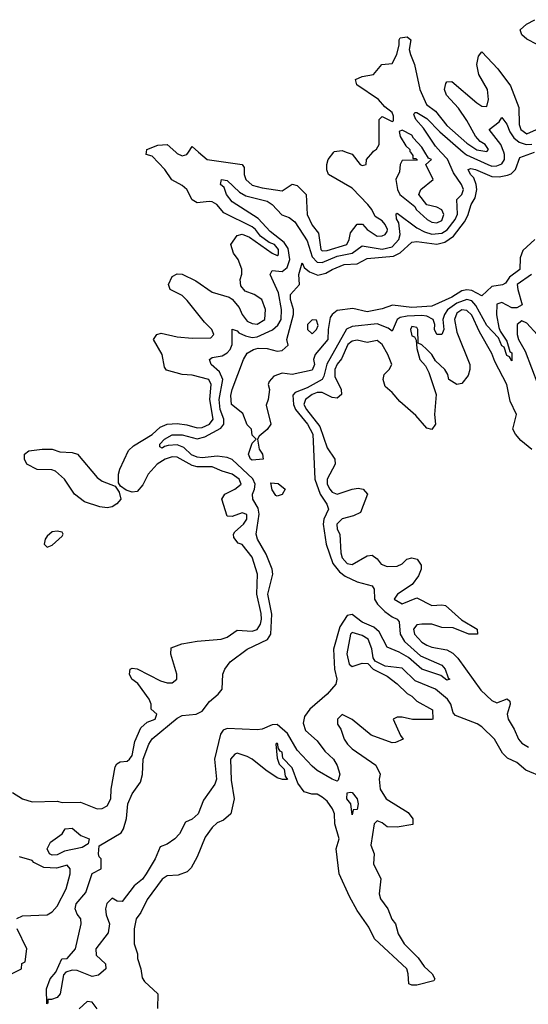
# Model space of a CAD drawing. Header units: inches. Extents: x 2601682 to 2755810, y 449311 to 584050.
# Tile 111 of 256: x 2656939 to 2658976, y 466588 to 470530. Entities that reach past the tile are written whole.
import ezdxf

# ---------------------------------------------------------------- set-up
doc = ezdxf.new("R2010")
doc.units = ezdxf.units.IN
doc.header["$MEASUREMENT"] = 0
doc.layers.add('C6456', color=7, linetype='Continuous')
doc.layers.add('C6457', color=7, linetype='Continuous')

msp = doc.modelspace()

# ---------------------------------------------------------------- linework, layer by layer
at = {"layer": 'C6456', "color": 2}
for points, elevation in [([(2656910, 467436), (2656950, 467411.3), (2656990, 467398), (2657090, 467401), (2657110, 467396), (2657183.1, 467396.9), (2657250, 467371), (2657270, 467371.3), (2657290, 467382), (2657304, 467410), (2657305.2, 467450), (2657321.2, 467538.8), (2657328.9, 467551.1), (2657341.2, 467558.8), (2657370, 467561), (2657379, 467570), (2657390, 467584.7), (2657400.1, 467639.9), (2657424.8, 467695.2), (2657450, 467718), (2657482, 467730), (2657488, 467750), (2657466, 467770), (2657466, 467790), (2657458, 467810), (2657412, 467872), (2657389, 467890), (2657379, 467910), (2657382, 467930), (2657390, 467933.4), (2657410, 467930.5), (2657503.6, 467883.6), (2657530, 467875.5), (2657550, 467874.8), (2657569, 467890), (2657569.2, 467910), (2657544, 467990), (2657545.2, 468014.8), (2657588.9, 468031.1), (2657650, 468042), (2657746, 468050), (2657770, 468058), (2657810, 468086), (2657870, 468082.4), (2657890, 468088.5), (2657902.9, 468110), (2657907.3, 468130), (2657906.8, 468153.2), (2657889.4, 468230), (2657892, 468310), (2657870, 468378), (2657830, 468428.7), (2657813.6, 468433.6), (2657796.4, 468456.4), (2657795.3, 468470), (2657800.2, 468479.8), (2657835.1, 468510), (2657849.2, 468530), (2657849, 468549), (2657830, 468555.6), (2657790, 468541.2), (2657770, 468542), (2657749.3, 468610), (2657761.2, 468630), (2657801.2, 468650), (2657826, 468670), (2657818.4, 468690), (2657790, 468711.1), (2657750, 468722), (2657710, 468740.4), (2657650, 468740.3), (2657630, 468744.7), (2657570, 468778.3), (2657550, 468780.4), (2657521.6, 468770), (2657490.4, 468750), (2657454, 468710), (2657432.9, 468667.1), (2657410, 468640.9), (2657390, 468638), (2657366.3, 468646.3), (2657342.7, 468662.7), (2657335.5, 468675.5), (2657334.7, 468710), (2657340.5, 468730), (2657375.4, 468804.6), (2657395.5, 468824.5), (2657470, 468868.8), (2657501.2, 468898.8), (2657530, 468910.3), (2657570, 468913.1), (2657608.3, 468908.3), (2657650, 468896), (2657670, 468896.9), (2657699.6, 468910), (2657714.5, 468930), (2657700.5, 469010), (2657706.6, 469070), (2657696, 469090), (2657630, 469106.6), (2657590, 469109.5), (2657526.6, 469126.6), (2657519, 469139), (2657509.3, 469190), (2657475.3, 469250), (2657488, 469270), (2657505.2, 469274.8), (2657570, 469260.5), (2657630, 469255.5), (2657704, 469256), (2657717.2, 469270), (2657709, 469290), (2657678.9, 469318.9), (2657610, 469405.2), (2657590, 469425.2), (2657542, 469450), (2657535.3, 469470), (2657550, 469502), (2657570, 469512), (2657590, 469511.3), (2657644.5, 469484.5), (2657710, 469439.1), (2657778.5, 469418.5), (2657790.7, 469410.7), (2657818.4, 469378.4), (2657830.7, 469350), (2657850, 469323), (2657870, 469313.4), (2657890, 469310.7), (2657921.2, 469330), (2657924, 469370), (2657908.7, 469410), (2657878, 469430), (2657842.7, 469442.7), (2657824.7, 469464.7), (2657822, 469490), (2657828.4, 469511.6), (2657828.4, 469531.6), (2657814, 469570), (2657794.8, 469594.8), (2657785.2, 469630), (2657810, 469666), (2657830, 469671), (2657858.8, 469658.8), (2657950, 469595.5), (2657970, 469586.4), (2657976, 469590), (2657975.8, 469610), (2657959.5, 469630), (2657938.6, 469638.6), (2657903, 469663), (2657883.7, 469690), (2657870, 469700.7), (2657756.1, 469756.1), (2657729, 469790), (2657710, 469800.9), (2657698, 469802), (2657650, 469797.2), (2657630, 469808.7), (2657609.2, 469850), (2657590, 469866), (2657548.2, 469888.2), (2657520.9, 469930), (2657470, 469984), (2657446, 469990), (2657447.3, 470000)], 10), ([(2658988.8, 469510), (2658931.5, 469470), (2658933.2, 469450), (2658951.5, 469388.5), (2658930, 469376.9), (2658910, 469376.4), (2658870, 469397.6), (2658849.1, 469390.9), (2658847.9, 469347.9), (2658858, 469298), (2658862.8, 469282.8), (2658890, 469242.8), (2658902, 469202), (2658910, 469196), (2658910, 469164), (2658900.4, 469180.4), (2658890, 469185.2), (2658878.9, 469218.9), (2658870, 469224.5), (2658856.2, 469256.2), (2658810, 469306.3), (2658766.1, 469386.1), (2658750, 469403.9), (2658730, 469409.8), (2658690, 469394.6), (2658652.2, 469367.8), (2658639.6, 469350), (2658633.1, 469330), (2658637, 469290), (2658630, 469269.4), (2658609.6, 469270), (2658600.5, 469290), (2658601.6, 469310), (2658595.1, 469330), (2658570, 469343.1), (2658550, 469345.5), (2658490, 469343.4), (2658462.1, 469337.9), (2658450.2, 469329.8), (2658430, 469282.7), (2658415.2, 469295.2), (2658370, 469312), (2658270, 469301.5), (2658248.4, 469291.6), (2658169.5, 469150.5), (2658157.6, 469102.4), (2658150.2, 469089.8), (2658090, 469056.1), (2658042.6, 469037.4), (2658033.4, 469026.6), (2658036, 468990), (2658043.5, 468970), (2658091.3, 468910), (2658112.8, 468870), (2658120.7, 468690), (2658142.2, 468630), (2658168.9, 468590), (2658175.3, 468570), (2658157.7, 468530), (2658154.7, 468510), (2658165.8, 468430), (2658193.2, 468353.2), (2658220, 468320), (2658242.2, 468302.2), (2658290, 468279.3), (2658350, 468262.8), (2658358, 468250), (2658359.6, 468210), (2658371.6, 468190), (2658400.6, 468160.6), (2658430, 468138.7), (2658450.7, 468130), (2658459, 468119), (2658462.6, 468070), (2658480.2, 468040.2), (2658543.8, 467983.8), (2658630, 467946), (2658642.8, 467930), (2658654.8, 467894.8), (2658662, 467890), (2658650, 467885.2), (2658624.8, 467904.8), (2658550, 467929.7), (2658496.2, 467976.2), (2658458.3, 467998.3), (2658410, 468018.4), (2658378.6, 468078.6), (2658357.5, 468097.5), (2658310, 468118), (2658270, 468148), (2658250, 468144.7), (2658221.2, 468098.8), (2658195.5, 468010), (2658199.6, 467930), (2658208.8, 467890), (2658204.9, 467870), (2658170.1, 467829.9), (2658101.1, 467770), (2658079.9, 467740.1), (2658074.2, 467714.2), (2658084.2, 467684.2), (2658130, 467642.4), (2658161.5, 467601.5), (2658196.4, 467570), (2658210, 467544.7), (2658220.7, 467510), (2658214.8, 467485.2), (2658210, 467482), (2658190, 467489.2), (2658130, 467523.7), (2658110, 467540.9), (2658050, 467605.1), (2658012.1, 467672.1), (2657970, 467708), (2657950, 467706.9), (2657910, 467689.7), (2657890, 467686.6), (2657770, 467692), (2657754.4, 467685.6), (2657742.8, 467670), (2657719.5, 467570), (2657727, 467490), (2657721.1, 467470), (2657675.1, 467404.9), (2657654, 467350), (2657630, 467329.6), (2657603.4, 467316.6), (2657579.1, 467270), (2657560.7, 467250), (2657530, 467229.6), (2657502, 467218), (2657481.6, 467170), (2657446.4, 467110), (2657431.1, 467088.9), (2657397.5, 467062.5), (2657350, 466999.3), (2657330, 467001.2), (2657310, 467012.7), (2657288.1, 466991.9), (2657283, 466970), (2657286, 466946), (2657298.8, 466910), (2657294, 466874), (2657244, 466810), (2657245.2, 466785.2), (2657282.8, 466750), (2657284.7, 466730), (2657255.3, 466704.7), (2657230, 466699), (2657170, 466722.9), (2657150, 466724.5), (2657123.5, 466716.5), (2657114.4, 466705.6), (2657101, 466630), (2657090, 466615.3), (2657067.3, 466607.3), (2657052.7, 466607.3), (2657052.7, 466592.7), (2657048, 466590), (2657047, 466650), (2657060.9, 466690), (2657083.7, 466716.3), (2657108, 466770), (2657130, 466771), (2657162.7, 466810), (2657185.2, 466910), (2657184, 466930), (2657169.5, 466949.5), (2657162, 466970), (2657166, 466990), (2657203.9, 467036.1), (2657230, 467112), (2657266, 467130), (2657266, 467170), (2657258, 467178), (2657255.3, 467190), (2657258, 467222), (2657345.2, 467274.8), (2657355.3, 467290), (2657367.5, 467332.5), (2657371.8, 467390), (2657389.6, 467430), (2657423, 467477), (2657431.6, 467508.4), (2657433.5, 467570), (2657456.9, 467630), (2657470, 467650.3), (2657570, 467733.4), (2657590, 467744.9), (2657646, 467750), (2657670, 467761), (2657699.6, 467800.4), (2657734.5, 467830), (2657749.6, 467850), (2657753, 467910), (2657760.5, 467930), (2657781.5, 467958.5), (2657850, 468010.3), (2657931.7, 468048.3), (2657944.8, 468070), (2657948.2, 468150), (2657932.8, 468230), (2657953.1, 468310), (2657949.8, 468330), (2657925.8, 468390), (2657892.1, 468450), (2657886.2, 468470), (2657898, 468550), (2657894.6, 468574.6), (2657873.3, 468610), (2657871.3, 468630), (2657879.8, 468650), (2657881.6, 468670), (2657872.4, 468692.4), (2657790, 468769.6), (2657770, 468777.6), (2657730, 468782.7), (2657670, 468776.4), (2657650, 468778.7), (2657627.9, 468787.9), (2657596.6, 468816.6), (2657570, 468828.4), (2657534.4, 468825.6), (2657518.5, 468821.5), (2657510, 468814), (2657500.2, 468820.2), (2657500.9, 468830), (2657519.5, 468850), (2657550, 468868), (2657590, 468868.4), (2657650, 468852.3), (2657680.2, 468859.8), (2657745, 468895), (2657756.4, 468910), (2657757.2, 468930), (2657741.8, 468970), (2657738.3, 469010), (2657752.7, 469090), (2657740, 469120), (2657706.6, 469150), (2657699.3, 469170), (2657710, 469177.1), (2657750, 469184.2), (2657770, 469196.5), (2657781.7, 469210), (2657789.7, 469230), (2657790, 469291), (2657810, 469284.9), (2657816.9, 469276.9), (2657843.8, 469263.8), (2657870, 469257.6), (2657890, 469260.2), (2657951.2, 469288.8), (2657973.5, 469306.5), (2657986, 469330), (2657987.9, 469370), (2657975.8, 469435.8), (2657942, 469510), (2657950, 469526), (2657990, 469522), (2658010, 469538.4), (2658020.6, 469570), (2658013.6, 469613.6), (2657997.9, 469637.9), (2657941.6, 469681.6), (2657894.2, 469734.2), (2657790, 469800.7), (2657767.8, 469830), (2657757.6, 469857.6), (2657744, 469870), (2657748, 469890), (2657770, 469886.8), (2657818.9, 469838.9), (2657844.9, 469824.9), (2657930, 469802.8), (2657950.1, 469790.1), (2657989.3, 469749.3), (2658017.6, 469737.6), (2658041.1, 469721.1), (2658090, 469644.4), (2658110, 469580.4), (2658130, 469559.2), (2658150, 469558), (2658210, 469583.2), (2658270, 469595.6), (2658310, 469624.2), (2658390, 469611.8), (2658430, 469621.2), (2658457.8, 469650), (2658462.5, 469670), (2658456.8, 469716.8), (2658447.7, 469732.3), (2658446.6, 469753.4), (2658450, 469754.8), (2658530, 469696.9), (2658560.3, 469680.3), (2658590, 469671.1), (2658630, 469675), (2658651, 469689), (2658683.1, 469730), (2658691.9, 469751.9), (2658689.6, 469810), (2658709.7, 469830.3), (2658716.3, 469850), (2658707.8, 469870), (2658676.3, 469916.3), (2658651.9, 469971.9), (2658626, 470000)], 6), ([(2657564.2, 470000), (2657570, 469994.8), (2657590, 469984.9), (2657609.2, 469990.8), (2657615.3, 470000)], 10), ([(2657655.8, 470000), (2657690.5, 469970.5), (2657830.7, 469950.7), (2657838, 469938), (2657838, 469910), (2657844.4, 469890), (2657870, 469867.2), (2657910, 469856.4), (2657990, 469844.7), (2658030, 469871.3), (2658050, 469866), (2658086, 469830), (2658090.8, 469750), (2658110, 469706.8), (2658135.2, 469675.2), (2658144.9, 469610), (2658150, 469604.9), (2658170, 469605.3), (2658249.2, 469630), (2658258.7, 469650), (2658263.6, 469676.4), (2658290, 469711.3), (2658311.3, 469711.3), (2658331, 469690), (2658370, 469663), (2658390, 469664.9), (2658402, 469670), (2658410, 469682), (2658411.6, 469690), (2658402.7, 469710), (2658390, 469725.2), (2658362.7, 469742.7), (2658349, 469770), (2658332.7, 469790), (2658270, 469856), (2658175.3, 469910), (2658169, 469929), (2658169, 469950), (2658174, 469970), (2658196.5, 470000)], 10), ([(2659002.4, 469650), (2658954.1, 469605.9), (2658942.7, 469577.2), (2658941.3, 469530), (2658901, 469499), (2658884.2, 469475.8), (2658871.8, 469468.2), (2658830, 469462.4), (2658790, 469425.1), (2658750, 469446.2), (2658730, 469448.7), (2658710, 469444.4), (2658670, 469419.7), (2658590, 469383.5), (2658510, 469378.3), (2658432.4, 469387.6), (2658390, 469372.7), (2658330, 469360.9), (2658273.2, 469373.2), (2658210, 469365.2), (2658191, 469350), (2658182.8, 469337.2), (2658174, 469290), (2658173, 469250), (2658122, 469190), (2658116, 469170), (2658119.1, 469150), (2658110, 469126.6), (2658030.4, 469109.6), (2657990, 469115.3), (2657957.3, 469102.7), (2657938.8, 469081.2), (2657934.8, 469070), (2657939.1, 469050), (2657934.8, 469010), (2657926.8, 468986.8), (2657944.7, 468910), (2657930, 468888.7), (2657898, 468862), (2657891.3, 468850), (2657898, 468810), (2657912, 468790), (2657914, 468770), (2657870, 468766), (2657864, 468770), (2657855.3, 468790), (2657870, 468834), (2657886, 468850), (2657870, 468866), (2657868, 468890), (2657850, 468908), (2657832.9, 468952.9), (2657787, 468990), (2657785.1, 469025.1), (2657789.6, 469049.6), (2657835.3, 469170), (2657850, 469194.8), (2657875.3, 469210), (2657894.4, 469214.4), (2657930, 469214), (2657970, 469202.8), (2657990, 469206), (2658013.6, 469226.4), (2658008.7, 469250), (2658036, 469350), (2658036, 469370), (2658023.5, 469410), (2658024.2, 469430), (2658059.3, 469470), (2658057, 469510), (2658070, 469556), (2658078.5, 469538.5), (2658099.9, 469519.9), (2658132.5, 469507.5), (2658165.3, 469514.7), (2658190, 469530.3), (2658238, 469550), (2658290, 469552.2), (2658330, 469573.4), (2658436.6, 469583.4), (2658463, 469597), (2658510, 469639.1), (2658530, 469641.6), (2658610, 469631.3), (2658640.8, 469639.2), (2658676.5, 469663.5), (2658719.8, 469720.2), (2658733.4, 469746.6), (2658746.6, 469790), (2658763.1, 469816.9), (2658769.8, 469850), (2658766.9, 469870), (2658756.9, 469896.9), (2658744.5, 469910), (2658735.3, 469930), (2658746, 469934), (2658764.7, 469930), (2658830, 469902.6), (2658859.1, 469900.9), (2658892.8, 469907.2), (2658906.9, 469913.1), (2658924.5, 469930), (2658941.6, 469978.4), (2659000.2, 470000)], 2), ([(2658247.1, 470000), (2658270, 469992), (2658302, 469950), (2658310, 469946), (2658326, 469950), (2658328, 469970), (2658353.4, 470000)], 10), ([(2658503.5, 470000), (2658514, 469986), (2658514, 469974), (2658526, 469974), (2658532, 469968), (2658470, 469966), (2658462, 469950), (2658459.6, 469920.4), (2658444.7, 469890), (2658451.3, 469850), (2658460.7, 469830), (2658522, 469782), (2658526.8, 469770), (2658571, 469730), (2658590, 469719.1), (2658610, 469716.3), (2658630, 469726), (2658638, 469750), (2658630, 469768.7), (2658610, 469779.3), (2658569, 469789), (2658538, 469830), (2658546, 469850), (2658595.3, 469890), (2658566, 469950), (2658588, 469970), (2658576, 469976), (2658561.5, 470000)], 10), ([(2658715, 470000), (2658728.4, 469988.4), (2658813, 469950), (2658830, 469944.1), (2658850, 469944.5), (2658870, 469952.4), (2658880.4, 469970), (2658880.8, 469990), (2658877.2, 470000)], 6), ([(2658989.5, 468809.5), (2658945.1, 468845.1), (2658924, 468870), (2658914, 468890), (2658929, 468950), (2658903.2, 469003.2), (2658889.3, 469070), (2658841.5, 469161.4), (2658830, 469193.2), (2658780, 469280), (2658750, 469347), (2658730, 469366.3), (2658710, 469368.2), (2658690, 469355.4), (2658680.2, 469330), (2658690, 469278.8), (2658742, 469150), (2658742, 469130), (2658734.6, 469105.4), (2658710, 469074), (2658689.3, 469069.3), (2658658, 469090), (2658654, 469110), (2658642, 469130), (2658604.1, 469164.1), (2658589, 469190), (2658570, 469209), (2658550, 469228.7), (2658535.3, 469235.3), (2658534, 469290), (2658530, 469297.2), (2658510, 469301.2), (2658503.8, 469290), (2658510, 469264.7), (2658519.8, 469259.8), (2658526.8, 469246.8), (2658530, 469214), (2658542, 469170), (2658564.1, 469144.1), (2658578, 469118), (2658606.8, 469030), (2658600.7, 468950), (2658604.7, 468910), (2658590, 468889), (2658570, 468895.3), (2658524.8, 468944.8), (2658461.2, 469001.2), (2658430, 469038), (2658402, 469062), (2658394, 469090), (2658399, 469110), (2658419, 469130), (2658429, 469150), (2658413.6, 469190), (2658390, 469229), (2658370, 469245.2), (2658330, 469237.2), (2658290, 469246.6), (2658270, 469242.9), (2658253.4, 469230), (2658227.4, 469172.6), (2658210, 469151.5), (2658200.8, 469130), (2658200.9, 469100.9), (2658226.4, 469050), (2658227.7, 469030), (2658210, 469014.5), (2658190, 469017.6), (2658150, 469037.7), (2658130, 469036.8), (2658110, 469029.7), (2658084.2, 469010), (2658077.4, 468990), (2658087.6, 468970), (2658141.4, 468901.4), (2658170, 468816), (2658201, 468770), (2658202.8, 468750), (2658170.6, 468690), (2658170.5, 468670), (2658180.4, 468650), (2658190, 468638), (2658210, 468630.6), (2658270, 468651), (2658294.4, 468654.4), (2658314, 468650), (2658332, 468630), (2658303.5, 468556.5), (2658276.3, 468543.7), (2658230, 468531.5), (2658208.5, 468510), (2658211, 468490), (2658221, 468470), (2658224.7, 468395.3), (2658230, 468376), (2658250, 468353.4), (2658270, 468348.5), (2658330, 468384), (2658350, 468386), (2658370, 468372), (2658386, 468350), (2658410, 468340.7), (2658450, 468342.8), (2658470, 468351.3), (2658489.3, 468370.7), (2658510, 468376), (2658531, 468370), (2658546.4, 468346.4), (2658546.8, 468330), (2658535.9, 468304.1), (2658510.7, 468269.3), (2658451.3, 468230), (2658438, 468210), (2658470, 468191), (2658530, 468214.8), (2658590, 468184.9), (2658630, 468187.3), (2658644, 468184), (2658707.7, 468127.7), (2658771.3, 468090), (2658772, 468070), (2658738, 468070), (2658674.8, 468094.8), (2658630, 468097), (2658590, 468109.4), (2658550, 468109.6), (2658530, 468106.6), (2658515.5, 468090), (2658520.4, 468070), (2658550, 468038.4), (2658570, 468025.7), (2658590, 468017.6), (2658650, 468007), (2658674.1, 467994.1), (2658694.1, 467974.1), (2658786.2, 467846.2), (2658830, 467804.9), (2658850, 467795.5), (2658890.6, 467810.6), (2658902, 467802), (2658902.8, 467790), (2658890.4, 467750), (2658894.4, 467730), (2658919.3, 467690), (2658936.3, 467650), (2658950, 467634), (2658977, 467617)], 10), ([(2659011.2, 469270), (2658970, 469315.6), (2658950, 469324.5), (2658930.7, 469310), (2658930.4, 469270), (2658937, 469250), (2658962.5, 469202.5), (2659014.4, 469070)], 10), ([(2659036.2, 467496.2), (2658965.8, 467525.8), (2658930, 467556), (2658892.9, 467572.9), (2658872.9, 467592.9), (2658840.9, 467650), (2658790, 467699.3), (2658771.2, 467711.2), (2658684.1, 467744.1), (2658674.8, 467754.8), (2658666, 467790), (2658651.8, 467810), (2658603.7, 467850), (2658523.3, 467883.3), (2658470, 467933.3), (2658402, 467942), (2658362, 467962), (2658354.6, 467974.6), (2658348.7, 468011.3), (2658334.5, 468050), (2658310, 468065.2), (2658270, 468076), (2658264, 468070), (2658248.5, 467991.5), (2658258, 467950), (2658270, 467941), (2658310, 467954), (2658332.7, 467952.7), (2658354, 467930), (2658410, 467902), (2658451.1, 467871.1), (2658490, 467832), (2658510, 467822), (2658530, 467802), (2658592.7, 467767.3), (2658594, 467730), (2658590, 467728), (2658511.6, 467728.4), (2658470, 467738), (2658450, 467738), (2658434, 467730), (2658463.6, 467663.6), (2658474, 467650), (2658443.6, 467636.4), (2658430, 467635.3), (2658346, 467666), (2658270, 467728.7), (2658230, 467748), (2658212, 467730), (2658212, 467710), (2658224.7, 467690), (2658238, 467650), (2658251.3, 467630), (2658270, 467611.3), (2658365.4, 467545.4), (2658382, 467510), (2658378, 467490), (2658382, 467450), (2658406, 467410), (2658495.3, 467355.3), (2658514, 467330), (2658512.7, 467307.3), (2658450, 467297.2), (2658410, 467299), (2658390, 467314), (2658370, 467322), (2658358, 467310), (2658344.7, 467224.7), (2658358.8, 467190), (2658355.5, 467150), (2658384.9, 467090), (2658378.7, 467030), (2658384.4, 467010), (2658412.7, 466970), (2658428.7, 466928.7), (2658444, 466910), (2658454.8, 466870), (2658478.8, 466830), (2658534.2, 466774.2), (2658558.8, 466738.8), (2658591, 466710), (2658602, 466690), (2658598, 466682), (2658530, 466664), (2658510, 466664), (2658498, 466670), (2658495.3, 466710), (2658488.7, 466730), (2658359.3, 466850), (2658337.2, 466897.2), (2658290, 466964), (2658259.5, 467019.5), (2658218, 467110), (2658206, 467210), (2658218.4, 467250), (2658200.5, 467310), (2658199.6, 467350), (2658191.6, 467370), (2658170, 467401.2), (2658150, 467417.2), (2658130, 467428.7), (2658108.7, 467428.7), (2658078, 467438), (2658052.7, 467472.7), (2658030, 467535.3), (2657992.9, 467572.9), (2657990, 467598), (2657982, 467602), (2657974.6, 467614.6), (2657973.2, 467630), (2657970, 467633.2), (2657964.7, 467630), (2657970, 467574), (2657978, 467550), (2657998, 467530), (2658002, 467502), (2658011.6, 467488.4), (2657991.3, 467488.7), (2657970, 467495.3), (2657924.8, 467524.8), (2657870, 467569.3), (2657850, 467579.5), (2657810, 467594), (2657801, 467590), (2657783.8, 467570), (2657786, 467486), (2657798, 467410), (2657784.7, 467350), (2657755.3, 467324.7), (2657730, 467314), (2657710, 467295.3), (2657682.5, 467257.5), (2657650, 467178), (2657625.4, 467134.6), (2657610, 467118), (2657574.4, 467105.6), (2657530, 467102), (2657510, 467089), (2657450, 467008), (2657424.5, 466955.5), (2657406, 466930), (2657398, 466890), (2657398, 466830), (2657411.3, 466790), (2657411.6, 466771.6), (2657424.7, 466730), (2657430, 466694), (2657439.6, 466679.6), (2657492, 466630), (2657491.6, 466571.6)], 10), ([(2656928.4, 466931.6), (2656950, 466942), (2657050, 466946), (2657070, 466958), (2657090, 466981), (2657125.2, 467050), (2657141.2, 467110), (2657140.9, 467130), (2657130, 467145.2), (2657086.3, 467133.7), (2657036.1, 467136.1), (2656996.2, 467156.2), (2656990, 467164), (2656938, 467178)], 10), ([(2656909.2, 466710.8), (2656946, 466730), (2656948.4, 466751.6), (2656962, 466758), (2656968, 466810), (2656928.7, 466890)], 10), ([(2657249.2, 466570), (2657230, 466597), (2657210, 466599.5), (2657178, 466570)], 10)]:
    msp.add_lwpolyline(points, dxfattribs=dict(at, elevation=elevation))
for points, elevation in [([(2658110, 469328), (2658092, 469310), (2658092, 469290), (2658110, 469272), (2658128, 469290), (2658134.6, 469305.4), (2658127.3, 469327.3)], 2), ([(2657290, 468576.2), (2657260.1, 468580.1), (2657199.5, 468599.5), (2657159.3, 468630), (2657119, 468690), (2657082.5, 468722.5), (2657067.5, 468727.5), (2657009.7, 468729.7), (2656968, 468750), (2656959, 468770), (2656959, 468790), (2656976.5, 468803.5), (2657030, 468811), (2657070, 468810.8), (2657100.5, 468800.5), (2657150, 468797.3), (2657170.4, 468790.4), (2657250, 468697.1), (2657270, 468682.6), (2657322, 468662), (2657338, 468638), (2657344, 468610), (2657328.5, 468591.5), (2657310, 468579.5)], 10), ([(2657970, 468622), (2657965.2, 468625.2), (2657950, 468648), (2657944.7, 468675.3), (2657973.7, 468673.7), (2658002, 468650), (2657990, 468628.7)], 2), ([(2657090, 468482), (2657070, 468479), (2657050, 468462), (2657041, 468450), (2657038, 468430), (2657050, 468418), (2657070, 468426), (2657110, 468462), (2657114, 468470), (2657110, 468478)], 14), ([(2658270, 467346), (2658265.2, 467390), (2658249.2, 467410.8), (2658250, 467434), (2658263.1, 467436.9), (2658270, 467436), (2658290, 467411), (2658294, 467390), (2658290, 467368), (2658274, 467366)], 6), ([(2657070, 467185.1), (2657059.3, 467190), (2657049.5, 467210.5), (2657062.9, 467237.1), (2657109, 467270), (2657122, 467290), (2657150, 467293.4), (2657184, 467264), (2657218, 467250), (2657214, 467230), (2657190, 467215.3), (2657119, 467201), (2657090, 467187.1)], 6)]:
    msp.add_lwpolyline(points, close=True, dxfattribs=dict(at, elevation=elevation))
at = {"layer": 'C6457', "color": 2}
for points, elevation in [([(2659010.8, 470430.8), (2658970, 470452), (2658949.3, 470470), (2658942.7, 470490), (2658968, 470512), (2659001.2, 470530)], 10), ([(2658353.4, 470000), (2658356.4, 470003.6), (2658368.4, 470011.6), (2658378, 470030), (2658378, 470130), (2658390, 470142), (2658430, 470122), (2658435.3, 470124.7), (2658436.4, 470143.6), (2658430, 470158), (2658401.2, 470181.2), (2658376, 470210), (2658289.6, 470269.6), (2658284, 470290), (2658310, 470302), (2658355.3, 470310), (2658389.5, 470350.5), (2658430, 470354.8), (2658449.4, 470390), (2658459, 470430), (2658458, 470450), (2658463.1, 470456.9), (2658490, 470461), (2658504.7, 470450), (2658499.1, 470410), (2658503.8, 470390), (2658519.6, 470350), (2658541.1, 470250), (2658568.7, 470190), (2658603.6, 470163.6), (2658650, 470107), (2658730, 470035.5), (2658770, 470008.9), (2658810, 470002.8), (2658816, 470010), (2658802.7, 470030), (2658782.6, 470042.6), (2658763.8, 470063.8), (2658730, 470126.6), (2658696.4, 470176.4), (2658648.1, 470228.1), (2658640.7, 470250), (2658645.8, 470274.2), (2658650, 470281), (2658670, 470282), (2658770, 470197.6), (2658790, 470183.8), (2658810, 470182.8), (2658816.4, 470210), (2658812.3, 470250), (2658778, 470310), (2658769.6, 470350), (2658776, 470384), (2658790, 470401), (2658853.7, 470333.7), (2658904.9, 470264.9), (2658938, 470178), (2658938.4, 470110), (2658945.3, 470090), (2658970, 470073.4), (2659009, 470090)], 10), ([(2658626, 470000), (2658604, 470024), (2658556.3, 470096.3), (2658526, 470130), (2658517.2, 470150), (2658521.5, 470158.5), (2658530, 470159.1), (2658570, 470134.3), (2658621.2, 470081.2), (2658715, 470000)], 6), ([(2658877.2, 470000), (2658866.2, 470030), (2658819.3, 470090), (2658858.6, 470121.4), (2658870, 470138), (2658890, 470111.3), (2658901.1, 470081.1), (2658917.2, 470057.2), (2658939.6, 470039.6), (2658966.8, 470030), (2658990, 470031.1)], 6), ([(2658561.5, 470000), (2658550, 470019), (2658515.5, 470055.5), (2658510, 470068), (2658470, 470088), (2658458, 470082), (2658462, 470062), (2658484.7, 470024.7), (2658502, 470010), (2658502, 470002), (2658503.5, 470000)], 10), ([(2657447.3, 470000), (2657448.7, 470010), (2657492.9, 470027.1), (2657530, 470030.7), (2657564.2, 470000)], 10), ([(2657615.3, 470000), (2657630, 470022), (2657655.8, 470000)], 10), ([(2658196.5, 470000), (2658198, 470002), (2658230, 470006), (2658247.1, 470000)], 10)]:
    msp.add_lwpolyline(points, dxfattribs=dict(at, elevation=elevation))

doc.saveas('drawing.dxf')
